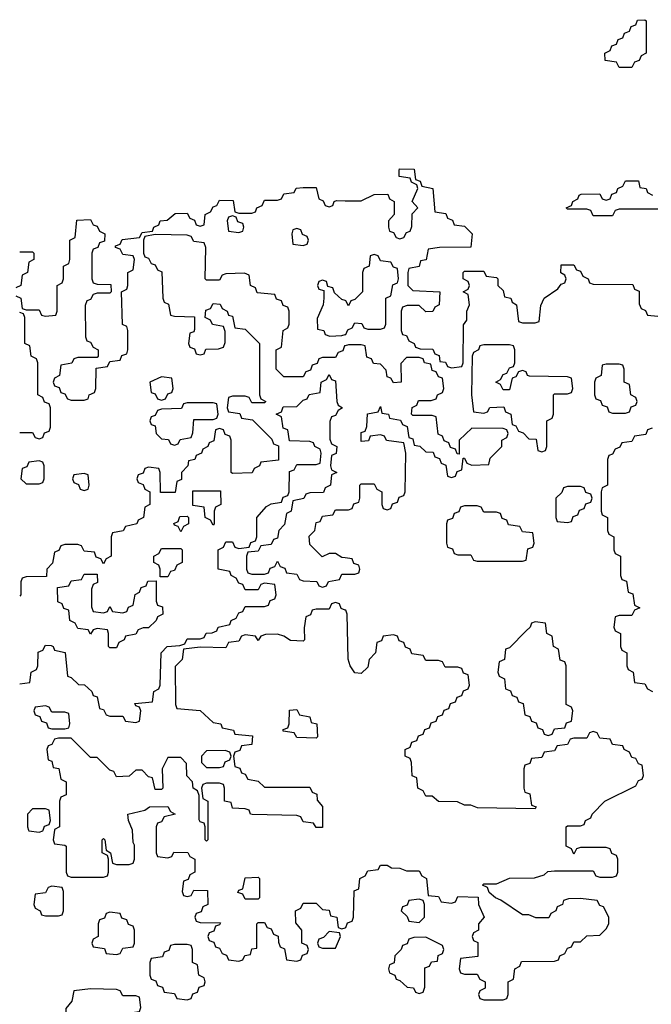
# Model space of a CAD drawing. Header units: inches. Extents: x 2602844 to 2692189, y 936934 to 1026383.
# Tile 45 of 58: x 2678990 to 2680950, y 939460 to 942514. Entities that reach past the tile are written whole.
import ezdxf

# ---------------------------------------------------------------- set-up
doc = ezdxf.new("R2010")
doc.units = ezdxf.units.IN
doc.header["$MEASUREMENT"] = 0
for name, color, linetype in [('C6973', 7, 'Continuous'), ('C6974', 7, 'Continuous'), ('C6983', 7, 'Continuous'), ('C6984', 7, 'Continuous')]:
    doc.layers.add(name, color=color, linetype=linetype)

msp = doc.modelspace()

# ---------------------------------------------------------------- linework, layer by layer
at = {"layer": 'C6973', "color": 6}
for points in [[(2679017.3, 940000), (2679018, 939998), (2679050, 939994), (2679062, 939998), (2679062.7, 940000)], [(2679097.7, 940000), (2679094, 939970), (2679098, 939958), (2679130, 939954), (2679134, 939950), (2679134, 939870), (2679138, 939858), (2679150, 939854), (2679250, 939854), (2679262, 939858), (2679266, 939870), (2679266, 939910), (2679262, 939922), (2679246, 939930), (2679246, 939970), (2679250, 939974), (2679254, 939970), (2679258, 939938), (2679272, 939930), (2679278, 939898), (2679290, 939894), (2679330, 939894), (2679342, 939898), (2679346, 939910), (2679346, 939954), (2679342, 939962), (2679340.4, 940000)], [(2679414, 940000), (2679414, 939930), (2679418, 939918), (2679450, 939914), (2679462, 939918), (2679468, 939932), (2679511.3, 939931.3), (2679518, 939918), (2679534, 939910), (2679534, 939870), (2679518, 939862), (2679512.7, 939847.3), (2679498, 939842), (2679494, 939810), (2679498, 939798), (2679510, 939794), (2679522, 939798), (2679530, 939814), (2679572.7, 939812.7), (2679574, 939770), (2679558, 939762), (2679552.7, 939747.3), (2679538, 939742), (2679534, 939730), (2679538, 939718), (2679550, 939714), (2679612.7, 939712.7), (2679610, 939706), (2679598, 939702), (2679592.7, 939687.3), (2679578, 939682), (2679574, 939670), (2679578, 939658), (2679592.7, 939652.7), (2679598, 939638), (2679610, 939634), (2679618, 939618), (2679632, 939612), (2679638, 939598), (2679670, 939594), (2679682, 939598), (2679688.4, 939611.6), (2679706, 939614), (2679710, 939632), (2679726, 939634), (2679726, 939710), (2679730, 939714), (2679750, 939714), (2679758, 939698), (2679770, 939694), (2679778, 939678), (2679791.6, 939671.6), (2679792.7, 939652.7), (2679798, 939638), (2679811.6, 939631.6), (2679818, 939598), (2679850, 939594), (2679862, 939598), (2679868, 939612), (2679882, 939618), (2679886, 939630), (2679882, 939642), (2679866, 939650), (2679866, 939690), (2679847.3, 939712.7), (2679846, 939750), (2679862, 939758), (2679870, 939774), (2679910, 939774), (2679930, 939754), (2679950, 939752), (2679954, 939734), (2679974, 939730), (2679978, 939698), (2679990, 939694), (2680000, 939697.3)], [(2679574, 940000), (2679574, 939970), (2679570, 939966), (2679566, 939970), (2679566, 940000)]]:
    msp.add_lwpolyline(points, dxfattribs=at)
for points in [[(2679690, 939786), (2679682, 939802), (2679667.3, 939807.3), (2679670, 939814), (2679682, 939818), (2679690, 939852), (2679730, 939854), (2679734, 939850), (2679734, 939790), (2679730, 939786)], [(2679090, 939826), (2679078, 939822), (2679070, 939806), (2679038, 939802), (2679034, 939770), (2679038, 939758), (2679054, 939750), (2679058, 939738), (2679070, 939734), (2679110, 939734), (2679122, 939738), (2679126, 939750), (2679126, 939810), (2679122, 939822)], [(2679270, 939746), (2679258, 939742), (2679252.7, 939727.3), (2679238, 939722), (2679234, 939710), (2679234, 939670), (2679218, 939662), (2679214, 939650), (2679218, 939638), (2679252.7, 939632.7), (2679258, 939618), (2679290, 939614), (2679302, 939618), (2679310, 939634), (2679342, 939638), (2679346, 939650), (2679346, 939690), (2679342, 939702), (2679327.3, 939707.3), (2679322, 939722), (2679307.3, 939727.3), (2679302, 939742)], [(2679950, 939686), (2679932.7, 939667.3), (2679918, 939662), (2679914, 939650), (2679918, 939638), (2679930, 939634), (2679970, 939634), (2679986, 939670), (2679982, 939682)], [(2679510, 939646), (2679470, 939646), (2679458, 939642), (2679452.7, 939627.3), (2679438, 939622), (2679432.7, 939607.3), (2679398, 939602), (2679394, 939590), (2679394, 939550), (2679398, 939538), (2679412.7, 939532.7), (2679418, 939518), (2679432.7, 939512.7), (2679438, 939498), (2679470, 939494), (2679478, 939478), (2679510, 939474), (2679522, 939478), (2679527.3, 939492.7), (2679542, 939498), (2679547.3, 939512.7), (2679562, 939518), (2679566, 939530), (2679562, 939542), (2679546, 939550), (2679542, 939582), (2679526, 939590), (2679526, 939630), (2679522, 939642)], [(2679210, 939508), (2679158, 939502), (2679152, 939470), (2679132.7, 939447.3), (2679134, 939374), (2679230, 939374), (2679242, 939378), (2679250, 939394), (2679270, 939394), (2679290, 939414), (2679316.4, 939423.6), (2679330, 939434), (2679362, 939438), (2679366, 939450), (2679362, 939482), (2679350, 939486), (2679310, 939486), (2679302, 939502), (2679290, 939506)]]:
    msp.add_lwpolyline(points, close=True, dxfattribs=at)
at = {"layer": 'C6974', "color": 6}
for points in [[(2678978, 941658), (2678994, 941650), (2678998, 941618), (2679010, 941614), (2679050, 941614), (2679058, 941598), (2679070, 941594), (2679102, 941598), (2679106, 941610), (2679106, 941690), (2679122, 941698), (2679126, 941710), (2679126, 941750), (2679142, 941758), (2679146, 941770), (2679146, 941830), (2679162, 941838), (2679167.3, 941892.7), (2679210, 941894), (2679218, 941878), (2679230, 941874), (2679238, 941858), (2679254, 941850), (2679252.7, 941827.3), (2679238, 941822), (2679232.7, 941807.3), (2679218, 941802), (2679214, 941790), (2679214, 941710), (2679218, 941698), (2679230, 941694), (2679272.7, 941692.7), (2679274, 941670), (2679270, 941666), (2679230, 941666), (2679218, 941662), (2679210, 941646), (2679198, 941642), (2679192.7, 941627.3), (2679194, 941530), (2679198, 941518), (2679210, 941514), (2679218, 941498), (2679234, 941490), (2679234, 941470), (2679230, 941466), (2679170, 941466), (2679158, 941462), (2679151.6, 941448.4), (2679118, 941442), (2679114, 941410), (2679098, 941402), (2679094, 941390), (2679098, 941378), (2679112.7, 941372.7), (2679118, 941358), (2679130, 941354), (2679138, 941338), (2679150, 941334), (2679190, 941334), (2679202, 941338), (2679206, 941350), (2679222, 941358), (2679226, 941370), (2679227.3, 941432.7), (2679262, 941438), (2679270, 941454), (2679302, 941458), (2679307.3, 941472.7), (2679322, 941478), (2679326, 941490), (2679326, 941550), (2679322, 941562), (2679308.7, 941568.7), (2679306, 941670), (2679322, 941678), (2679326, 941690), (2679326, 941730), (2679342, 941738), (2679346, 941770), (2679342, 941782), (2679310, 941786), (2679302, 941802), (2679287.3, 941807.3), (2679287.3, 941812.7), (2679302, 941818), (2679308, 941832), (2679362, 941838), (2679370, 941854), (2679402, 941858), (2679406, 941870), (2679422, 941878), (2679426, 941890), (2679447.3, 941892.7), (2679472.7, 941912.7), (2679510, 941914), (2679518, 941898), (2679532.7, 941892.7), (2679538, 941878), (2679550, 941874), (2679562, 941878), (2679566, 941910), (2679582, 941918), (2679590, 941934), (2679602, 941938), (2679610, 941954), (2679652.7, 941952.7), (2679658, 941918), (2679670, 941914), (2679710, 941914), (2679722, 941918), (2679726, 941930), (2679742, 941938), (2679750, 941954), (2679790, 941954), (2679802, 941958), (2679810, 941974), (2679842, 941978), (2679848.4, 941991.6), (2679870, 941994), (2679910, 941994), (2679918, 941958), (2679932, 941952), (2679938, 941938), (2679950, 941934), (2679962, 941938), (2679966, 941950), (2679972.7, 941952.7), (2680000, 941952.4)], [(2680000, 941502.7), (2679998, 941502), (2679992.7, 941487.3), (2679978, 941482), (2679970, 941466), (2679930, 941466), (2679918, 941462), (2679912.7, 941447.3), (2679898, 941442), (2679892.7, 941427.3), (2679878, 941422), (2679870, 941406), (2679810, 941406), (2679786, 941430), (2679786, 941490), (2679802, 941498), (2679808, 941550), (2679822, 941558), (2679826, 941570), (2679826, 941610), (2679822, 941622), (2679808, 941628), (2679802, 941642), (2679787.3, 941647.3), (2679782, 941662), (2679727.3, 941667.3), (2679722, 941682), (2679706, 941690), (2679702, 941722), (2679687.3, 941727.3), (2679630, 941726), (2679618, 941722), (2679610, 941706), (2679570, 941706), (2679566, 941710), (2679567.3, 941807.3), (2679562, 941822), (2679530, 941826), (2679522, 941842), (2679510, 941846), (2679410, 941848), (2679378, 941842), (2679374, 941830), (2679374, 941790), (2679378, 941778), (2679390, 941774), (2679398, 941758), (2679410, 941754), (2679418, 941738), (2679431.6, 941731.6), (2679434, 941650), (2679438, 941638), (2679451.6, 941631.6), (2679458, 941598), (2679470, 941594), (2679532.7, 941592.7), (2679532.7, 941552.7), (2679530, 941546), (2679518, 941542), (2679514, 941510), (2679518, 941498), (2679532.7, 941492.7), (2679538, 941478), (2679550, 941474), (2679562, 941478), (2679568, 941492), (2679607.3, 941492.7), (2679622, 941498), (2679627.3, 941512.7), (2679627.3, 941547.3), (2679622, 941562), (2679588.4, 941568.4), (2679582, 941582), (2679566, 941590), (2679567.3, 941612.7), (2679582, 941618), (2679590, 941634), (2679611.6, 941631.6), (2679618, 941618), (2679634, 941610), (2679638, 941598), (2679650, 941594), (2679658, 941558), (2679690, 941554), (2679734, 941510), (2679734, 941350), (2679738, 941338), (2679754, 941330), (2679750, 941326), (2679710, 941326), (2679702, 941342), (2679690, 941346), (2679650, 941346), (2679638, 941342), (2679634, 941310), (2679638, 941298), (2679672.7, 941292.7), (2679678, 941278), (2679712.7, 941272.7), (2679772.7, 941212.7), (2679778, 941198), (2679792.7, 941192.7), (2679792.7, 941147.3), (2679738, 941142), (2679734, 941130), (2679718, 941122), (2679711.6, 941108.4), (2679650, 941106), (2679646, 941110), (2679646, 941210), (2679642, 941222), (2679627.3, 941227.3), (2679622, 941242), (2679610, 941246), (2679598, 941242), (2679592.7, 941207.3), (2679578, 941202), (2679574, 941190), (2679558, 941182), (2679554, 941170), (2679538, 941162), (2679534, 941150), (2679514, 941146), (2679512, 941130), (2679492, 941110), (2679492, 941088), (2679478, 941082), (2679472.7, 941047.3), (2679427.3, 941047.3), (2679426, 941110), (2679422, 941122), (2679390, 941126), (2679378, 941122), (2679372.7, 941107.3), (2679358, 941102), (2679354, 941090), (2679358, 941078), (2679372.7, 941072.7), (2679378, 941058), (2679394, 941050), (2679394, 941010), (2679378, 941002), (2679374, 940970), (2679358, 940962), (2679354, 940950), (2679318, 940942), (2679311.6, 940928.4), (2679278, 940922), (2679274, 940910), (2679274, 940850), (2679258, 940842), (2679250, 940826), (2679242, 940842), (2679227.3, 940847.3), (2679222, 940862), (2679190, 940866), (2679182, 940882), (2679170, 940886), (2679130, 940886), (2679118, 940882), (2679112, 940868), (2679098, 940862), (2679091.6, 940828.4), (2679074, 940810), (2679072.7, 940787.3), (2679010, 940786), (2678998, 940782), (2678994, 940770), (2678994, 940730), (2678990, 940726)], [(2678990, 941794), (2679030, 941794), (2679034, 941790), (2679034, 941770), (2679018, 941762), (2679014, 941730), (2678998, 941722), (2678994, 941690), (2678978, 941682)], [(2680000, 941642.7), (2679990, 941646), (2679967.3, 941667.3), (2679962, 941682), (2679946, 941686), (2679942, 941702), (2679930, 941706), (2679918, 941702), (2679914, 941690), (2679918, 941678), (2679934, 941674), (2679934, 941650), (2679932, 941630), (2679912.7, 941587.3), (2679914, 941554), (2679934, 941550), (2679938, 941538), (2679952.7, 941532.7), (2679990, 941534), (2680000, 941537.3)], [(2678990, 941234), (2679030, 941234), (2679038, 941218), (2679050, 941214), (2679062, 941218), (2679067.3, 941232.7), (2679082, 941238), (2679086, 941250), (2679086, 941310), (2679082, 941322), (2679067.3, 941327.3), (2679062, 941342), (2679046, 941350), (2679046, 941450), (2679042, 941462), (2679026, 941470), (2679022, 941502), (2679006, 941510), (2679006, 941590), (2679002, 941602), (2678990, 941606)], [(2678990, 940454), (2679022, 940458), (2679026, 940490), (2679042, 940498), (2679046, 940510), (2679047.3, 940552.7), (2679062, 940558), (2679070, 940574), (2679087.3, 940572.7), (2679094, 940570), (2679098, 940558), (2679131.1, 940551.1), (2679138, 940478), (2679150, 940474), (2679172, 940452), (2679190.9, 940450.9), (2679214, 940430), (2679218, 940418), (2679230, 940414), (2679238, 940378), (2679250, 940374), (2679258, 940358), (2679270, 940354), (2679310, 940354), (2679318, 940338), (2679350, 940334), (2679362, 940338), (2679366, 940370), (2679362, 940382), (2679350, 940386), (2679347.3, 940392.7), (2679402, 940398), (2679406, 940430), (2679422, 940438), (2679426, 940450), (2679428.7, 940550), (2679448, 940570), (2679487.3, 940572.7), (2679502, 940578), (2679510, 940594), (2679550, 940594), (2679562, 940598), (2679568.4, 940611.6), (2679587.3, 940612.7), (2679602, 940618), (2679606, 940630), (2679642, 940638), (2679646, 940650), (2679662, 940658), (2679670, 940674), (2679682, 940678), (2679690, 940694), (2679750, 940694), (2679762, 940698), (2679767.3, 940712.7), (2679782, 940718), (2679786, 940730), (2679782, 940762), (2679750, 940766), (2679738, 940762), (2679730, 940746), (2679690, 940746), (2679682, 940762), (2679670, 940766), (2679662, 940782), (2679646, 940790), (2679642, 940802), (2679606, 940810), (2679606, 940870), (2679622, 940878), (2679630, 940894), (2679650, 940894), (2679658, 940878), (2679670, 940874), (2679702, 940878), (2679707.3, 940892.7), (2679722, 940898), (2679726, 940910), (2679726, 940970), (2679756.4, 941003.6), (2679770, 941012), (2679802, 941018), (2679807.3, 941032.7), (2679822, 941038), (2679826, 941050), (2679827.3, 941112.7), (2679842, 941118), (2679850, 941134), (2679910, 941134), (2679922, 941138), (2679926, 941170), (2679922, 941182), (2679906, 941190), (2679902, 941202), (2679890, 941206), (2679827.3, 941207.3), (2679822, 941242), (2679807.3, 941247.3), (2679802, 941282), (2679786, 941290), (2679802, 941298), (2679807.3, 941312.7), (2679850, 941314), (2679870, 941334), (2679882, 941338), (2679888.4, 941351.6), (2679922, 941358), (2679926, 941390), (2679942, 941398), (2679950, 941414), (2679958, 941398), (2679970, 941394), (2679974, 941330), (2679978, 941318), (2679992, 941310), (2679978, 941302), (2679970, 941286), (2679958, 941282), (2679952.7, 941267.3), (2679952.7, 941212.7), (2679958, 941198), (2679974, 941190), (2679971.6, 941168.4), (2679958, 941162), (2679954, 941130), (2679958, 941118), (2679974, 941110), (2679958, 941102), (2679954, 941070), (2679938, 941062), (2679932.7, 941047.3), (2679890, 941046), (2679878, 941042), (2679871.6, 941028.4), (2679838, 941022), (2679832, 940990), (2679818, 940982), (2679811.6, 940948.4), (2679794, 940930), (2679790, 940906), (2679778, 940902), (2679770, 940886), (2679738, 940882), (2679730, 940866), (2679698, 940862), (2679694, 940850), (2679694, 940810), (2679698, 940798), (2679710, 940794), (2679750, 940794), (2679762, 940798), (2679767.3, 940812.7), (2679782, 940818), (2679790, 940834), (2679798, 940818), (2679812.7, 940812.7), (2679818, 940798), (2679850, 940794), (2679858, 940778), (2679870, 940774), (2679911.6, 940771.6), (2679918, 940758), (2679930, 940754), (2679942, 940758), (2679948.4, 940771.6), (2679982, 940778), (2679990, 940794), (2680000, 940794)], [(2680000, 940844.7), (2679990, 940846), (2679970, 940858), (2679950, 940858), (2679928.4, 940848.4), (2679890, 940886), (2679888.4, 940911.6), (2679906, 940930), (2679910, 940954), (2679922, 940958), (2679930, 940974), (2679962, 940978), (2679970, 940994), (2680000, 940994)], [(2680000, 940682.7), (2679987.3, 940687.3), (2679982, 940702), (2679970, 940706), (2679958, 940702), (2679950, 940686), (2679910, 940686), (2679898, 940682), (2679892, 940668), (2679878, 940662), (2679872.7, 940627.3), (2679874, 940590), (2679870, 940586), (2679830, 940588.7), (2679810, 940602), (2679790, 940608), (2679752.7, 940607.3), (2679738, 940602), (2679730, 940588), (2679722, 940602), (2679690, 940606), (2679678, 940602), (2679670, 940586), (2679638, 940582), (2679630, 940566), (2679550, 940568), (2679498, 940562), (2679494, 940530), (2679472.7, 940507.3), (2679474, 940390), (2679478, 940378), (2679550, 940371.3), (2679590, 940334), (2679614, 940330), (2679618, 940318), (2679654, 940310), (2679658, 940298), (2679712.7, 940292.7), (2679710, 940266), (2679678, 940262), (2679672.7, 940247.3), (2679658, 940242), (2679654, 940230), (2679658, 940198), (2679672.7, 940192.7), (2679678, 940178), (2679690, 940174), (2679698, 940158), (2679730, 940152), (2679750, 940134), (2679890, 940134), (2679898, 940118), (2679911.6, 940111.6), (2679912.7, 940092.7), (2679930, 940074), (2679930, 940008), (2679910, 940008), (2679902, 940022), (2679870, 940026), (2679862, 940042), (2679850, 940046), (2679711.6, 940048.4), (2679706, 940050), (2679702, 940062), (2679690, 940066), (2679650, 940068), (2679646, 940086), (2679626, 940090), (2679626, 940130), (2679622, 940142), (2679610, 940146), (2679570, 940146), (2679558, 940142), (2679554, 940130), (2679558, 940098), (2679574, 940090), (2679574, 940000)], [(2679566, 940000), (2679566, 940010), (2679562, 940022), (2679550, 940026), (2679547.3, 940032.7), (2679547.3, 940107.3), (2679542, 940122), (2679528, 940130), (2679526, 940150), (2679508.4, 940168.4), (2679507.3, 940207.3), (2679490, 940226), (2679450, 940226), (2679432, 940190), (2679434, 940130), (2679430, 940126), (2679410, 940126), (2679402, 940162), (2679390, 940166), (2679370, 940186), (2679350, 940186), (2679330, 940168), (2679290, 940166), (2679282, 940182), (2679270, 940186), (2679230, 940226), (2679210, 940226), (2679150, 940286), (2679110, 940286), (2679098, 940282), (2679090, 940266), (2679078, 940262), (2679074, 940250), (2679078, 940218), (2679090, 940214), (2679094, 940194), (2679111.1, 940191.1), (2679118, 940158), (2679134, 940150), (2679134, 940110), (2679118, 940102), (2679114, 940090), (2679114, 940010), (2679098, 940002), (2679097.7, 940000)], [(2679062.7, 940000), (2679067.3, 940012.7), (2679082, 940018), (2679086, 940030), (2679082, 940062), (2679070, 940066), (2679030, 940066), (2679014, 940050), (2679014, 940010), (2679017.3, 940000)], [(2679340.4, 940000), (2679340.4, 940000.4), (2679328, 940030), (2679326, 940050), (2679378, 940062), (2679392.7, 940072.7), (2679450, 940074), (2679458, 940058), (2679472, 940050), (2679438, 940042), (2679430, 940026), (2679418, 940022), (2679414, 940010), (2679414, 940000)]]:
    msp.add_lwpolyline(points, dxfattribs=at)
for points in [[(2679650, 941906), (2679638, 941902), (2679634, 941890), (2679638, 941858), (2679670, 941854), (2679682, 941858), (2679686, 941870), (2679682, 941882), (2679667.3, 941887.3), (2679662, 941902)], [(2679850, 941866), (2679838, 941862), (2679834, 941850), (2679838, 941818), (2679870, 941814), (2679882, 941818), (2679886, 941830), (2679882, 941842), (2679867.3, 941847.3), (2679862, 941862)], [(2679430, 941406), (2679394, 941390), (2679398, 941358), (2679410, 941354), (2679418, 941338), (2679430, 941334), (2679442, 941338), (2679450, 941354), (2679462, 941358), (2679466, 941370), (2679462, 941402)], [(2679590, 941326), (2679510, 941326), (2679498, 941322), (2679492, 941308), (2679430, 941306), (2679418, 941302), (2679410, 941286), (2679398, 941282), (2679394, 941270), (2679398, 941258), (2679410, 941254), (2679414, 941230), (2679430, 941214), (2679451.6, 941211.6), (2679458, 941198), (2679470, 941194), (2679482, 941198), (2679488.4, 941211.6), (2679522, 941218), (2679527.3, 941232.7), (2679530, 941274), (2679590, 941274), (2679602, 941278), (2679606, 941290), (2679602, 941322)], [(2679050, 941146), (2679018, 941142), (2679012.7, 941127.3), (2678998, 941122), (2678994, 941090), (2679010, 941074), (2679050, 941074), (2679062, 941078), (2679066, 941090), (2679066, 941130), (2679062, 941142)], [(2679190, 941106), (2679158, 941102), (2679154, 941090), (2679158, 941078), (2679172.7, 941072.7), (2679178, 941058), (2679190, 941054), (2679202, 941058), (2679206, 941070), (2679202, 941102)], [(2679590, 940946), (2679582, 940962), (2679566, 940970), (2679562, 941002), (2679527.3, 941007.3), (2679527.3, 941052.7), (2679612.7, 941052.7), (2679614, 941010), (2679598, 941002), (2679594, 940990), (2679594, 940950)], [(2679490, 940926), (2679482, 940942), (2679470, 940946), (2679468.4, 940951.6), (2679482, 940958), (2679487.3, 940972.7), (2679510, 940974), (2679514, 940970), (2679514, 940950), (2679498, 940942)], [(2679426, 940786), (2679426, 940810), (2679422, 940822), (2679406, 940830), (2679406, 940850), (2679422, 940858), (2679430, 940874), (2679490, 940874), (2679494, 940870), (2679494, 940830), (2679478, 940822), (2679470, 940806), (2679458, 940802), (2679450, 940786)], [(2679250, 940674), (2679262, 940678), (2679270, 940694), (2679278, 940678), (2679310, 940674), (2679322, 940678), (2679328, 940692), (2679342, 940698), (2679348.4, 940731.6), (2679362, 940738), (2679367.3, 940752.7), (2679382, 940758), (2679387.3, 940772.7), (2679414, 940774), (2679414, 940710), (2679418, 940698), (2679432.7, 940692.7), (2679434, 940670), (2679418, 940662), (2679414, 940650), (2679390, 940628), (2679372.7, 940627.3), (2679358, 940622), (2679350, 940608), (2679318, 940602), (2679314, 940590), (2679298, 940582), (2679290, 940566), (2679270, 940566), (2679266, 940570), (2679266, 940610), (2679262, 940622), (2679230, 940626), (2679218, 940622), (2679210, 940608), (2679202, 940622), (2679170, 940626), (2679162, 940642), (2679146, 940650), (2679142, 940682), (2679127.3, 940687.3), (2679122, 940702), (2679108.4, 940708.4), (2679107.3, 940752.7), (2679142, 940758), (2679150, 940774), (2679182, 940778), (2679190, 940794), (2679230, 940794), (2679231.6, 940768.4), (2679218, 940762), (2679212.7, 940747.3), (2679212.7, 940692.7), (2679218, 940678)], [(2679070, 940386), (2679038, 940382), (2679034, 940370), (2679038, 940358), (2679052.7, 940352.7), (2679058, 940338), (2679072.7, 940332.7), (2679078, 940318), (2679090, 940314), (2679130, 940314), (2679142, 940318), (2679146, 940330), (2679142, 940362), (2679130, 940366), (2679090, 940366), (2679082, 940382)], [(2679910, 940286), (2679850, 940288), (2679842, 940302), (2679807.3, 940307.3), (2679807.3, 940312.7), (2679822, 940318), (2679826, 940330), (2679827.3, 940372.7), (2679850, 940374), (2679858, 940358), (2679890, 940352), (2679894, 940334), (2679912, 940330), (2679914, 940290)], [(2679627.3, 940247.3), (2679570, 940246), (2679554, 940230), (2679554, 940210), (2679570, 940194), (2679610, 940194), (2679622, 940198), (2679628, 940212), (2679642, 940218), (2679646, 940230), (2679642, 940242)]]:
    msp.add_lwpolyline(points, close=True, dxfattribs=at)
at = {"layer": 'C6983', "color": 6}
msp.add_lwpolyline([(2680000, 939697.3), (2680002, 939698), (2680007.3, 939712.7), (2680022, 939718), (2680026, 939730), (2680028.4, 939811.6), (2680042, 939818), (2680046, 939850), (2680062, 939858), (2680070, 939874), (2680102, 939878), (2680110, 939891.3), (2680130, 939891.3), (2680143.6, 939883.6), (2680170, 939882), (2680190, 939874), (2680230, 939874), (2680238, 939858), (2680252, 939850), (2680258, 939798), (2680290, 939794), (2680298, 939778), (2680330, 939774), (2680342, 939778), (2680350, 939794), (2680412.7, 939792.7), (2680414, 939770), (2680431.3, 939730), (2680414, 939710), (2680414, 939690), (2680398, 939682), (2680394, 939670), (2680398, 939658), (2680411.6, 939651.6), (2680411.6, 939608.4), (2680358, 939602), (2680354, 939570), (2680358, 939558), (2680370, 939554), (2680410, 939554), (2680418, 939538), (2680434, 939530), (2680434, 939510), (2680418, 939502), (2680414, 939490), (2680418, 939478), (2680430, 939474), (2680490, 939474), (2680502, 939478), (2680506, 939490), (2680506, 939530), (2680522, 939538), (2680526, 939570), (2680542, 939578), (2680547.3, 939592.7), (2680650, 939594), (2680662, 939598), (2680666, 939610), (2680682, 939618), (2680690, 939634), (2680702, 939638), (2680710, 939654), (2680730, 939654), (2680750, 939672), (2680790, 939674), (2680810, 939694), (2680818, 939710), (2680818, 939730), (2680802, 939762), (2680790, 939766), (2680782, 939782), (2680730, 939788), (2680692.7, 939787.3), (2680678, 939782), (2680674, 939770), (2680658, 939762), (2680654, 939750), (2680638, 939742), (2680631.6, 939728.4), (2680591.6, 939728.4), (2680570, 939738), (2680550, 939738), (2680483.1, 939783.1), (2680466, 939790), (2680447.3, 939807.3), (2680442, 939822), (2680426, 939830), (2680430, 939834), (2680470, 939834), (2680510, 939851.3), (2680587.3, 939852.7), (2680618, 939862), (2680628.4, 939871.6), (2680650, 939874), (2680770, 939874), (2680778, 939858), (2680790, 939854), (2680830, 939854), (2680842, 939858), (2680846, 939870), (2680846, 939910), (2680842, 939922), (2680827.3, 939927.3), (2680822, 939942), (2680810, 939946), (2680730, 939946), (2680718, 939942), (2680710, 939926), (2680702, 939942), (2680686, 939950), (2680686, 940000)], dxfattribs=at)
for points in [[(2680230, 939786), (2680198, 939782), (2680192.7, 939767.3), (2680178, 939762), (2680174, 939750), (2680192.7, 939732.7), (2680198, 939718), (2680230, 939714), (2680246, 939730), (2680246, 939770), (2680242, 939782)], [(2680250, 939668), (2680212.7, 939667.3), (2680198, 939662), (2680192.7, 939647.3), (2680178, 939642), (2680174, 939630), (2680154, 939610), (2680151.6, 939588.4), (2680138, 939582), (2680134, 939570), (2680138, 939558), (2680154, 939550), (2680158, 939538), (2680170, 939534), (2680192.7, 939512.7), (2680211.6, 939511.6), (2680218, 939498), (2680230, 939494), (2680242, 939498), (2680247.3, 939512.7), (2680247.3, 939572.7), (2680262, 939578), (2680268.4, 939591.6), (2680286, 939594), (2680288.4, 939611.6), (2680302, 939618), (2680306, 939630), (2680302, 939642)]]:
    msp.add_lwpolyline(points, close=True, dxfattribs=at)
at = {"layer": 'C6984', "color": 6}
for points in [[(2680850, 942366), (2680842, 942382), (2680807.3, 942387.3), (2680806, 942410), (2680822, 942418), (2680827.3, 942432.7), (2680842, 942438), (2680847.3, 942452.7), (2680862, 942458), (2680867.3, 942472.7), (2680882, 942478), (2680887.3, 942492.7), (2680902, 942498), (2680907.3, 942512.7), (2680930, 942514), (2680934, 942510), (2680934, 942410), (2680918, 942402), (2680912.7, 942387.3), (2680898, 942382), (2680890, 942366)], [(2680510, 941506), (2680430, 941506), (2680418, 941502), (2680414, 941490), (2680398, 941482), (2680394, 941470), (2680392, 941350), (2680398, 941298), (2680430, 941294), (2680442, 941298), (2680448.4, 941311.6), (2680492.7, 941312.7), (2680498, 941298), (2680514, 941290), (2680518, 941258), (2680530, 941254), (2680538, 941238), (2680552.7, 941232.7), (2680570, 941214), (2680592.7, 941212.7), (2680598, 941178), (2680610, 941174), (2680622, 941178), (2680626, 941190), (2680626, 941270), (2680642, 941278), (2680646, 941290), (2680646, 941350), (2680650, 941354), (2680690, 941354), (2680702, 941358), (2680706, 941370), (2680702, 941402), (2680690, 941406), (2680571.6, 941408.4), (2680566, 941410), (2680562, 941422), (2680550, 941426), (2680538, 941422), (2680530, 941406), (2680518, 941402), (2680510, 941366), (2680490, 941366), (2680482, 941382), (2680468, 941390), (2680482, 941398), (2680490, 941414), (2680502, 941418), (2680510, 941434), (2680522, 941438), (2680526, 941450), (2680526, 941490), (2680522, 941502)], [(2680850, 941446), (2680810, 941446), (2680798, 941442), (2680794, 941410), (2680778, 941402), (2680774, 941390), (2680774, 941350), (2680778, 941338), (2680792.7, 941332.7), (2680798, 941318), (2680812.7, 941312.7), (2680818, 941298), (2680830, 941294), (2680870, 941294), (2680882, 941298), (2680887.3, 941312.7), (2680902, 941318), (2680906, 941330), (2680902, 941342), (2680886, 941350), (2680882, 941382), (2680866, 941390), (2680866, 941430), (2680862, 941442)], [(2680730, 941066), (2680690, 941066), (2680678, 941062), (2680672.7, 941047.3), (2680654, 941030), (2680654, 940970), (2680658, 940958), (2680690, 940954), (2680702, 940958), (2680707.3, 940972.7), (2680722, 940978), (2680727.3, 940992.7), (2680742, 940998), (2680747.3, 941012.7), (2680762, 941018), (2680766, 941030), (2680762, 941042), (2680747.3, 941047.3), (2680742, 941062)], [(2680410, 941006), (2680370, 941006), (2680358, 941002), (2680352.7, 940987.3), (2680338, 940982), (2680332.7, 940967.3), (2680318, 940962), (2680314, 940950), (2680314, 940890), (2680318, 940878), (2680332.7, 940872.7), (2680338, 940858), (2680350, 940854), (2680390, 940854), (2680398, 940838), (2680410, 940834), (2680550, 940834), (2680562, 940838), (2680567.3, 940872.7), (2680582, 940878), (2680586, 940890), (2680582, 940922), (2680550, 940926), (2680542, 940942), (2680507.3, 940947.3), (2680502, 940962), (2680487.3, 940967.3), (2680482, 940982), (2680470, 940986), (2680430, 940986), (2680422, 941002)], [(2680590, 940646), (2680578, 940642), (2680574, 940630), (2680562, 940618), (2680510, 940566), (2680498, 940562), (2680494, 940530), (2680478, 940522), (2680474, 940490), (2680478, 940478), (2680494, 940470), (2680498, 940438), (2680512.7, 940432.7), (2680518, 940418), (2680532.7, 940412.7), (2680538, 940398), (2680552.7, 940392.7), (2680558, 940358), (2680572.7, 940352.7), (2680578, 940338), (2680592.7, 940332.7), (2680598, 940318), (2680612.7, 940312.7), (2680618, 940298), (2680630, 940294), (2680642, 940298), (2680650, 940314), (2680682, 940318), (2680687.3, 940332.7), (2680702, 940338), (2680706, 940370), (2680702, 940382), (2680686, 940390), (2680686, 940510), (2680682, 940522), (2680667.3, 940527.3), (2680662, 940562), (2680646, 940570), (2680642, 940602), (2680626, 940610), (2680622, 940642)]]:
    msp.add_lwpolyline(points, close=True, dxfattribs=at)
for points in [[(2680000, 941952.4), (2680050, 941952), (2680090, 941972), (2680132.7, 941972.7), (2680138, 941958), (2680152, 941950), (2680152, 941910), (2680134, 941890), (2680134, 941870), (2680138, 941858), (2680150, 941854), (2680158, 941838), (2680170, 941834), (2680182, 941838), (2680190, 941854), (2680202, 941858), (2680207.3, 941872.7), (2680208.4, 941911.6), (2680226, 941930), (2680208, 941950), (2680226, 941990), (2680222, 942002), (2680206, 942010), (2680202, 942022), (2680167.3, 942027.3), (2680167.3, 942047.3), (2680169, 942051), (2680214, 942050), (2680218, 942018), (2680232.7, 942012.7), (2680238, 941998), (2680272, 941990), (2680278, 941918), (2680312.7, 941912.7), (2680318, 941898), (2680332.7, 941892.7), (2680338, 941878), (2680370, 941874), (2680394, 941850), (2680390, 941808), (2680292.7, 941807.3), (2680258, 941802), (2680251.1, 941768.9), (2680234, 941766), (2680230, 941748), (2680198, 941742), (2680194, 941730), (2680194, 941690), (2680210, 941674), (2680294, 941670), (2680292, 941630), (2680278, 941622), (2680271.6, 941608.4), (2680250, 941608), (2680230, 941628), (2680192.7, 941627.3), (2680178, 941622), (2680174, 941610), (2680174, 941550), (2680178, 941538), (2680190, 941534), (2680198, 941518), (2680214, 941510), (2680218, 941498), (2680232.7, 941492.7), (2680271.6, 941491.6), (2680278, 941478), (2680292, 941472), (2680294, 941454), (2680311.6, 941451.6), (2680318, 941438), (2680330, 941434), (2680362, 941438), (2680366, 941450), (2680367.3, 941567.3), (2680378, 941582), (2680378, 941610), (2680386, 941630), (2680382, 941662), (2680366, 941670), (2680382, 941678), (2680386, 941690), (2680382, 941702), (2680366, 941710), (2680366, 941730), (2680370, 941734), (2680430, 941734), (2680438, 941718), (2680470, 941714), (2680474, 941710), (2680474, 941690), (2680490, 941674), (2680494, 941654), (2680514, 941650), (2680518, 941638), (2680532, 941630), (2680538, 941578), (2680550, 941574), (2680590, 941574), (2680602, 941578), (2680607.3, 941627.3), (2680618, 941650), (2680660.4, 941679.6), (2680670, 941694), (2680682, 941698), (2680686, 941710), (2680682, 941722), (2680668.9, 941728.9), (2680670, 941754), (2680710, 941754), (2680718, 941738), (2680730, 941734), (2680738, 941718), (2680754, 941710), (2680758, 941698), (2680770, 941694), (2680892.7, 941692.7), (2680898, 941678), (2680912, 941672), (2680912.7, 941632.7), (2680918, 941618), (2680932, 941612), (2680938, 941598), (2680970, 941594)], [(2680970, 941926), (2680850, 941926), (2680838, 941922), (2680830, 941906), (2680770, 941906), (2680762, 941922), (2680750, 941926), (2680690, 941926), (2680686, 941930), (2680702, 941938), (2680706, 941950), (2680722, 941958), (2680726, 941970), (2680732.7, 941972.7), (2680790, 941974), (2680798, 941958), (2680810, 941954), (2680822, 941958), (2680827.3, 941972.7), (2680842, 941978), (2680846, 941990), (2680862, 941998), (2680870, 942014), (2680910, 942014), (2680914, 941994), (2680934, 941990), (2680938, 941978), (2680954, 941970)], [(2680000, 941537.3), (2680002, 941538), (2680008, 941552), (2680022, 941558), (2680030, 941574), (2680051.6, 941571.6), (2680058, 941558), (2680070, 941554), (2680110, 941554), (2680122, 941558), (2680126, 941570), (2680126, 941650), (2680142, 941658), (2680148.4, 941691.6), (2680162, 941698), (2680166, 941710), (2680162, 941742), (2680150, 941746), (2680142, 941762), (2680110, 941766), (2680102, 941782), (2680090, 941786), (2680078, 941782), (2680074, 941750), (2680058, 941742), (2680054, 941730), (2680054, 941670), (2680030, 941646), (2680018, 941642), (2680010, 941626), (2680002, 941642), (2680000, 941642.7)], [(2680000, 940994), (2680010, 940994), (2680022, 940998), (2680027.3, 941012.7), (2680042, 941018), (2680046, 941030), (2680046, 941070), (2680050, 941074), (2680090, 941074), (2680098, 941058), (2680114, 941050), (2680114, 941010), (2680118, 940998), (2680130, 940994), (2680142, 940998), (2680147.3, 941012.7), (2680162, 941018), (2680167.3, 941032.7), (2680182, 941038), (2680186, 941050), (2680188, 941170), (2680182, 941202), (2680128.4, 941208.4), (2680122, 941222), (2680110, 941226), (2680078, 941222), (2680072.7, 941207.3), (2680050, 941206), (2680050, 941234), (2680062, 941238), (2680067.3, 941252.7), (2680068.9, 941291.1), (2680102, 941298), (2680110, 941314), (2680114, 941294), (2680134, 941290), (2680138, 941278), (2680172, 941272), (2680178, 941258), (2680192, 941252), (2680198, 941218), (2680210, 941214), (2680214, 941194), (2680231.6, 941191.6), (2680250, 941174), (2680272.7, 941172.7), (2680278, 941158), (2680292.7, 941152.7), (2680298, 941138), (2680312.7, 941132.7), (2680318, 941098), (2680330, 941094), (2680342, 941098), (2680347.3, 941112.7), (2680362, 941118), (2680366, 941154), (2680370, 941154), (2680378, 941138), (2680392.7, 941132.7), (2680446, 941134), (2680450, 941154), (2680486, 941190), (2680486, 941210), (2680502, 941218), (2680506, 941230), (2680502, 941242), (2680490, 941246), (2680392.7, 941247.3), (2680354, 941210), (2680354, 941166), (2680347.3, 941167.3), (2680342, 941182), (2680327.3, 941187.3), (2680322, 941202), (2680307.3, 941207.3), (2680302, 941222), (2680288.4, 941228.4), (2680282, 941282), (2680270, 941286), (2680210, 941286), (2680206, 941290), (2680208.4, 941311.6), (2680222, 941318), (2680227.3, 941332.7), (2680267.3, 941332.7), (2680282, 941338), (2680286, 941350), (2680302, 941358), (2680306, 941370), (2680302, 941402), (2680290, 941406), (2680282, 941422), (2680270, 941426), (2680266, 941446), (2680246, 941450), (2680242, 941462), (2680230, 941466), (2680190, 941466), (2680172.7, 941447.3), (2680174, 941390), (2680150, 941388), (2680142, 941402), (2680130, 941406), (2680127.3, 941427.3), (2680110, 941446), (2680088, 941448), (2680082, 941462), (2680067.3, 941467.3), (2680062, 941502), (2680050, 941506), (2680010, 941506), (2680000, 941502.7)], [(2680952.7, 941247.3), (2680938, 941242), (2680932.7, 941227.3), (2680898, 941222), (2680890, 941206), (2680858, 941202), (2680852, 941188), (2680838, 941182), (2680830, 941166), (2680818, 941162), (2680814, 941150), (2680814, 941070), (2680798, 941062), (2680794, 941050), (2680794, 940990), (2680798, 940978), (2680814, 940970), (2680814, 940930), (2680818, 940918), (2680834, 940910), (2680834, 940870), (2680838, 940858), (2680854, 940850), (2680854, 940790), (2680858, 940778), (2680872.7, 940772.7), (2680878, 940738), (2680892.7, 940732.7), (2680898, 940698), (2680914, 940690), (2680898, 940682), (2680890, 940666), (2680850, 940666), (2680838, 940662), (2680834, 940630), (2680838, 940618), (2680854, 940610), (2680854, 940570), (2680858, 940558), (2680874, 940550), (2680874, 940510), (2680878, 940498), (2680894, 940490), (2680898, 940458), (2680930, 940454), (2680938, 940438), (2680954, 940430)], [(2680000, 940794), (2680030, 940794), (2680042, 940798), (2680046, 940810), (2680042, 940822), (2680027.3, 940827.3), (2680022, 940842), (2680000, 940844.7)], [(2680686, 940000), (2680686, 940010), (2680690, 940014), (2680730, 940014), (2680742, 940018), (2680746, 940030), (2680762, 940038), (2680766, 940050), (2680806, 940090), (2680902, 940138), (2680910, 940154), (2680922, 940158), (2680926, 940170), (2680922, 940202), (2680910, 940206), (2680902, 940222), (2680890, 940226), (2680882, 940242), (2680866, 940250), (2680862, 940262), (2680830, 940266), (2680822, 940282), (2680790, 940286), (2680782, 940302), (2680770, 940306), (2680758, 940302), (2680750, 940286), (2680710, 940286), (2680698, 940282), (2680690, 940266), (2680658, 940262), (2680650, 940246), (2680618, 940242), (2680610, 940226), (2680578, 940222), (2680572.7, 940207.3), (2680558, 940202), (2680554, 940190), (2680554, 940130), (2680558, 940118), (2680572.7, 940112.7), (2680578, 940078), (2680592.7, 940072.7), (2680590, 940066), (2680411.1, 940068.9), (2680390, 940078), (2680370, 940078), (2680348.4, 940088.4), (2680289.1, 940089.1), (2680270, 940106), (2680250, 940106), (2680242, 940122), (2680226, 940130), (2680222, 940162), (2680208.4, 940168.4), (2680206, 940210), (2680202, 940222), (2680186, 940230), (2680186, 940250), (2680202, 940258), (2680207.3, 940272.7), (2680222, 940278), (2680227.3, 940292.7), (2680242, 940298), (2680247.3, 940312.7), (2680262, 940318), (2680267.3, 940332.7), (2680282, 940338), (2680287.3, 940352.7), (2680302, 940358), (2680307.3, 940372.7), (2680322, 940378), (2680327.3, 940392.7), (2680342, 940398), (2680347.3, 940412.7), (2680362, 940418), (2680367.3, 940432.7), (2680382, 940438), (2680386, 940450), (2680382, 940482), (2680367.3, 940487.3), (2680362, 940502), (2680350, 940506), (2680310, 940506), (2680302, 940522), (2680290, 940526), (2680250, 940526), (2680242, 940542), (2680207.3, 940547.3), (2680202, 940562), (2680187.3, 940567.3), (2680182, 940582), (2680167.3, 940587.3), (2680162, 940602), (2680150, 940606), (2680118, 940602), (2680112.7, 940587.3), (2680098, 940582), (2680094, 940550), (2680074, 940530), (2680070, 940506), (2680050, 940486), (2680030, 940488), (2680015.3, 940510), (2680009, 940531), (2680006, 940670), (2680002, 940682), (2680000, 940682.7)]]:
    msp.add_lwpolyline(points, dxfattribs=at)

doc.saveas('drawing.dxf')
